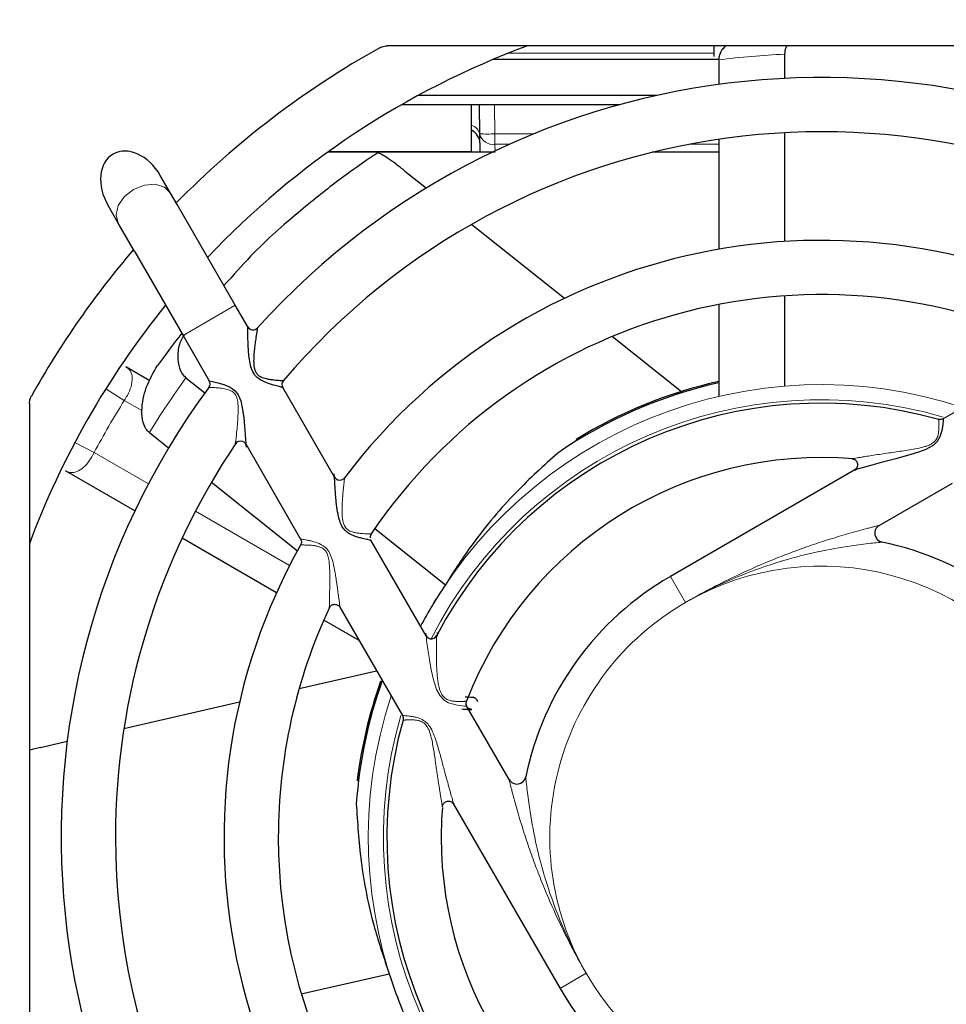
# Paper-space layout 'Blatt5' of a CAD drawing. Header units: millimetres. Extents: x 5 to 418, y 2 to 292.
# Tile 15 of 31: x 206 to 226, y 179 to 200. Entities that reach past the tile are written whole.
import ezdxf

# ---------------------------------------------------------------- set-up
doc = ezdxf.new("R2010")
doc.units = ezdxf.units.MM
doc.layers.add('SLD-0', color=7, linetype='Continuous')
doc.styles.add('SLDTEXTSTYLE0', font='TXT', dxfattribs={"width": 0.605})
doc.dimstyles.new('SLDDIMSTYLE6', dxfattribs={"dimtxt": 3.5, "dimasz": 3.302, "dimexe": 0, "dimexo": 0.0625, "dimgap": 0.875, "dimtad": 1, "dimlfac": 1.5, "dimrnd": 1e-09, "dimzin": 12, "dimdsep": 46, "dimtxsty": 'SLDTEXTSTYLE0', "dimsah": 1, "dimcen": 0.09, "dimadec": 0, "dimazin": 3, "dimtfac": 1, "dimtofl": 0, "dimtmove": 0, "dimatfit": 3, "dimfxl": 1, "dimfrac": 2, "dimtolj": 1, "dimtzin": 12, "dimarcsym": 0})

# ---------------------------------------------------------------- blocks, each defined once
blk = doc.blocks.new('_D_29')
at = {"layer": 'SLD-0'}
for p, q in [((149.356, 124.887), (149.356, 255.974)), ((298.023, 124.887), (298.023, 255.974)), ((149.356, 254.974), (298.023, 254.974))]:
    blk.add_line(p, q, dxfattribs=at)
for points in [[(149.356, 254.974), (152.658, 254.466), (152.658, 255.482)], [(298.023, 254.974), (294.721, 255.482), (294.721, 254.466)]]:
    blk.add_solid(points, dxfattribs=at)
at = {"layer": 'SLD-0', "insert": (219.679, 259.485), "char_height": 3.5, "attachment_point": 1, "style": 'SLDTEXTSTYLE0'}
blk.add_mtext('223', dxfattribs=at)

psp = doc.layouts.new('Blatt5')

# ---------------------------------------------------------------- linework, layer by layer
at = {"color": 7, "linetype": 'Continuous', "lineweight": 25}
for p, q in [((233.2856, 199.7207), (214.0933, 199.7207)), ((221.3194, 199.7207), (221.3194, 199.4874)), ((221.4293, 199.4207), (216.4365, 199.4207)), ((221.4277, 199.4114), (221.4277, 198.8678)), ((222.8802, 199.5359), (222.8802, 199.0012)), ((220.0453, 198.6207), (214.774, 198.6207)), ((219.2397, 198.4207), (214.4156, 198.4207)), ((215.9561, 197.3837), (215.9561, 198.4207)), ((216.1441, 197.7748), (216.1328, 198.4207)), ((216.1512, 197.3674), (216.1441, 197.7748)), ((221.4277, 197.6559), (221.4277, 195.2255)), ((222.8802, 197.7997), (222.8802, 195.3959)), ((216.4805, 197.3674), (212.7797, 197.3674)), ((221.4277, 197.3674), (219.956, 197.3674)), ((209.3062, 196.4665), (209.0812, 196.8563)), ((214.4888, 196.9539), (214.9624, 196.5762)), ((209.4527, 196.2129), (209.3062, 196.4665)), ((208.1515, 195.7999), (207.9265, 196.1896)), ((210.7373, 193.9878), (209.4527, 196.2129)), ((208.5171, 195.1667), (208.1515, 195.7999)), ((215.9669, 195.7751), (218.0174, 194.1399)), ((208.5171, 195.1667), (209.5826, 193.3212)), ((222.8802, 194.1934), (222.8802, 192.2005)), ((211.0138, 193.5089), (210.7373, 193.9878)), ((221.4277, 194.0057), (221.4277, 191.9745)), ((209.5826, 193.3212), (210.162, 192.3177)), ((219.0737, 193.2975), (220.599, 192.0811)), ((228.7769, 192.856), (226.3862, 191.4757)), ((208.3167, 192.6358), (208.8528, 192.3263)), ((209.6474, 192.3838), (210.0654, 192.0505)), ((212.9338, 190.1834), (211.787, 192.1697)), ((206.1894, 191.8169), (206.1894, 172.6246)), ((208.8391, 191.1707), (209.2641, 190.8317)), ((210.968, 190.9216), (212.1818, 188.8193)), ((218.2959, 191.0006), (218.2717, 191.0199)), ((208.5194, 189.4395), (206.9834, 190.3264)), ((224.4295, 190.346), (220.3561, 187.9942)), ((210.2116, 190.0761), (212.1117, 188.5608)), ((224.9725, 189.1199), (226.5892, 190.0533)), ((213.8243, 189.0529), (215.3824, 187.8103)), ((211.6497, 187.6323), (209.5622, 188.8375)), ((214.9567, 186.6796), (213.7365, 188.793)), ((213.0512, 187.3133), (214.4346, 184.9173)), ((213.4758, 186.578), (212.6948, 187.0289)), ((212.1514, 185.5183), (213.8622, 185.9088)), ((208.2772, 184.634), (210.8341, 185.2176)), ((216.7903, 183.5038), (215.8568, 185.1205)), ((206.4341, 184.2134), (207.0247, 184.3481)), ((213.4623, 183.4781), (213.432, 183.4712)), ((215.5643, 182.9606), (217.9159, 178.8874)), ((212.197, 178.7676), (214.14, 179.2111))]:
    psp.add_line(p, q, dxfattribs=at)
at = {"color": 7, "linetype": 'Continuous', "lineweight": 18}
for p, q in [((221.3194, 199.5599), (216.7758, 199.5599)), ((216.4661, 198.4207), (216.4774, 197.7748)), ((216.4774, 197.7748), (217.3403, 197.7748)), ((216.4774, 197.7748), (216.4774, 197.5449)), ((216.8039, 197.5449), (216.4774, 197.5449)), ((216.4774, 197.5449), (216.48, 197.3952)), ((221.4277, 197.5449), (220.7687, 197.5449)), ((215.9561, 197.3837), (212.8023, 197.3837)), ((209.5826, 193.3212), (210.7373, 193.9878)), ((208.2856, 191.8839), (207.8767, 192.1405)), ((208.6753, 191.6589), (208.2856, 191.8839)), ((207.6189, 190.7292), (207.1923, 190.9551)), ((207.6189, 190.7292), (208.8183, 190.0368)), ((209.8585, 189.4363), (211.9392, 188.235)), ((220.6894, 187.4169), (220.3561, 187.9942)), ((218.4933, 179.2207), (217.9159, 178.8874))]:
    psp.add_line(p, q, dxfattribs=at)
at = {"color": 7, "linetype": 'Continuous', "lineweight": 18, "flags": 128}
for points in [[(208.1515, 195.7999), (208.1042, 195.9833), (208.152, 196.1896), (208.2876, 196.3873), (208.4904, 196.5463), (208.7295, 196.6424), (208.9685, 196.661), (209.171, 196.5992), (209.3062, 196.4665)], [(215.8553, 185.1197), (215.8553, 185.1197), (215.8374, 185.1214), (215.8034, 185.125), (215.7531, 185.131), (215.6881, 185.1403), (215.6097, 185.1547), (215.5349, 185.1732), (215.4546, 185.2015), (215.3541, 185.2589), (215.2659, 185.3497), (215.1886, 185.4915), (215.1187, 185.7063), (215.0685, 185.9281), (215.0279, 186.1563), (214.9947, 186.3785), (214.9755, 186.5238), (214.968, 186.5844), (214.9618, 186.6358), (214.9572, 186.6758), (214.9567, 186.6796), (214.9567, 186.6796)]]:
    psp.add_lwpolyline(points, dxfattribs=at)
at = {"color": 7, "linetype": 'Continuous', "lineweight": 25, "flags": 128}
for points in [[(210.162, 192.3177), (210.1712, 192.3157), (210.2349, 192.3015), (210.3553, 192.2717), (210.4832, 192.233), (210.6101, 192.1807), (210.6756, 192.1427), (210.7375, 192.0924), (210.8039, 192.0062), (210.8592, 191.8729), (210.8994, 191.6856), (210.9237, 191.496), (210.941, 191.3099), (210.9549, 191.1332), (210.9639, 191.0078), (210.9684, 190.9426), (210.9693, 190.9291), (210.97, 190.9199), (210.9676, 190.9544), (210.9676, 190.9544)], [(226.387, 191.4744), (226.3871, 191.4756), (226.386, 191.4572), (226.3835, 191.4222), (226.3788, 191.3691), (226.3708, 191.3022), (226.3571, 191.2213), (226.3139, 191.0774), (226.2555, 190.9773), (226.1645, 190.8898), (226.004, 190.8011), (225.8405, 190.7395), (225.6733, 190.6874), (225.3356, 190.5937), (225.0149, 190.5078), (224.8569, 190.465), (224.703, 190.4227), (224.5675, 190.3847), (224.5092, 190.3682), (224.4591, 190.3539), (224.4312, 190.3458), (224.429, 190.3452), (224.4306, 190.3457), (224.4544, 190.3525), (224.4634, 190.3551), (224.4634, 190.3551)]]:
    psp.add_lwpolyline(points, dxfattribs=at)
at = {"color": 7, "linetype": 'Continuous', "lineweight": 25}
for centre, radius, start, end in [((223.6894, 182.2207), 20, 119.20444, 135.46601), ((223.6894, 182.2207), 18.6667, 110.36413, 136.60155), ((223.6894, 182.2207), 16.8, 53.6734, 137.88117), ((215.8146, 197.5541), 0.3333, 1, 64.87532), ((223.6894, 182.2207), 15.6, 55.70561, 139.64318), ((223.6894, 182.2207), 13.2, 60.66459, 142.94742), ((223.6894, 182.2207), 20, 139.47122, 150.79556), ((223.6894, 182.2207), 12, 65.01601, 145.98247), ((223.6894, 182.2207), 18.6667, 140.92483, 159.63587), ((211.1285, 193.5769), 0.1333, 210.55451, 317.40341), ((224.2107, 181.8051), 18.6667, 141.72738, 144.47233), ((210.0465, 192.2511), 0.1333, 323.77705, 30.01144), ((211.9029, 192.2355), 0.1333, 140.14545, 209.65346), ((223.6894, 182.2207), 10.3042, 102.67936, 124.42133), ((223.6894, 182.2207), 10.3333, 102.64298, 121.62097), ((223.6894, 182.2207), 16.8, 143.67856, 227.85155), ((223.6894, 182.2207), 9.6, 74.30139, 152.296), ((223.6894, 182.2207), 15.6, 145.92202, 180), ((210.8546, 190.8513), 0.1333, 359.61799, 145.54845), ((223.6894, 182.2207), 8.4, 85.08282, 158.99163), ((213.0473, 190.2534), 0.1333, 178.19596, 322.8085), ((213.8528, 188.8583), 0.1333, 140.93285, 184.15979), ((225.0725, 188.9467), 0.2, 120, 258.38056), ((223.6894, 182.2207), 6.6667, 30, 78.38056), ((223.6894, 182.2207), 13.2, 150.66814, 232.87204), ((223.6894, 182.2207), 6.6667, 120, 168.38056), ((223.6894, 182.2207), 10.0125, 146.06458, 152.18572), ((223.6894, 182.2207), 12, 154.9132, 180), ((215.0722, 186.7463), 0.1333, 182.57569, 332.31086), ((223.6894, 182.2207), 10.3042, 160.31483, 175.8499), ((223.6894, 182.2207), 10.3333, 160.47568, 173.04954), ((223.6894, 182.2207), 9.6, 164.30281, 242.29802), ((216.9635, 183.6038), 0.2, 210, 348.38056), ((223.6894, 182.2207), 8.4, 175.47566, 180), ((223.6894, 182.2207), 15.6, 180, 229.6554), ((223.6894, 182.2207), 12, 180, 235.99445), ((223.6894, 182.2207), 8.4, 180, 248.99625), ((223.6894, 182.2207), 10.0125, 197.49315, 205.91223), ((223.6894, 182.2207), 8.4, 265.45737, 338.97914), ((223.6894, 182.2207), 6.6667, 210, 258.38056)]:
    psp.add_arc(centre, radius, start, end, dxfattribs=at)
at = {"color": 7, "linetype": 'Continuous', "lineweight": 18}
for centre, radius, start, end in [((223.6894, 181.5541), 18, 92.57684, 97.21833), ((215.9001, 197.7228), 0.2465, 7.53923, 76.86534), ((216.3108, 202.5506), 4.7788, 268.00162, 271.99838), ((216.4335, 197.8378), 0.2962, 192.28588, 278.52145), ((224.2107, 181.8051), 18, 144.00542, 148.6469), ((223.6894, 182.2207), 10.01, 71.75914, 152.19487), ((223.6894, 182.2207), 18.1839, 147.89893, 152.10107), ((223.6894, 182.2207), 9.6779, 73.84396, 153.0088), ((223.6894, 182.2207), 6, 30, 120), ((223.6894, 182.2207), 6, 120, 210), ((223.6894, 182.2207), 10.01, 161.75914, 242.19487), ((223.6894, 182.2207), 9.6779, 163.81568, 243.0088), ((223.6894, 182.2207), 6, 210, 300)]:
    psp.add_arc(centre, radius, start, end, dxfattribs=at)
at = {"color": 7, "linetype": 'Continuous', "lineweight": 25}
psp.add_ellipse((208.5039, 196.5229), major_axis=(-0.4659, 0.8069), ratio=0.7155379, start_param=4.712389, end_param=7.8539816, dxfattribs=at)
for points, knots in [([(213.9309, 199.6784), (213.9653, 199.6939), (214.0175, 199.7174), (214.0741, 199.7199), (214.0933, 199.7207)], [0, 0, 0, 0, 0.6610931, 1, 1, 1, 1]), ([(221.4277, 199.4114), (221.4322, 199.449), (221.4427, 199.5377), (221.502, 199.6468), (221.5606, 199.7001), (221.5833, 199.7207)], [0, 0, 0, 0, 0.3101045, 0.7328305, 1, 1, 1, 1]), ([(222.9291, 199.7207), (222.9208, 199.7068), (222.8886, 199.6526), (222.8838, 199.5856), (222.8802, 199.5359)], [0, 0, 0, 0, 0.2569152, 1, 1, 1, 1]), ([(213.8716, 197.3469), (213.7727, 197.2806), (213.5729, 197.1465), (212.9751, 196.7224), (212.1444, 196.0567), (211.2727, 195.3066), (210.6863, 194.6454), (210.4872, 194.421)], [0, 0, 0, 0, 0.1994378, 0.4031549, 0.6366476, 0.8766706, 1, 1, 1, 1]), ([(214.4888, 196.9539), (214.4229, 197.0055), (214.291, 197.1088), (214.1091, 197.2382), (213.9672, 197.3256), (213.8943, 197.3544), (213.8766, 197.3486), (213.8716, 197.3469)], [0, 0, 0, 0, 0.2302177, 0.4604599, 0.6890098, 0.9102964, 1, 1, 1, 1]), ([(211.7861, 192.1692), (211.7865, 192.1691), (211.7892, 192.1685), (211.7719, 192.1727), (211.7124, 192.1876), (211.6052, 192.2163), (211.4956, 192.2502), (211.3908, 192.2884), (211.2828, 192.3401), (211.1851, 192.4187), (211.1128, 192.5276), (211.0692, 192.6691), (211.0438, 192.8295), (211.03, 192.9839), (211.022, 193.1267), (211.0178, 193.2424), (211.0154, 193.3384), (211.0139, 193.4244), (211.0132, 193.4964), (211.0131, 193.5049), (211.0131, 193.5085)], [0, 0, 0, 0, 0.0077655, 0.0482001, 0.123401, 0.2054617, 0.2534417, 0.3025466, 0.3646829, 0.4123433, 0.4617511, 0.5279584, 0.5991412, 0.6715413, 0.7329404, 0.7951838, 0.8393478, 0.8843814, 0.9501176, 1, 1, 1, 1]), ([(209.6061, 193.3284), (209.5723, 193.2723), (209.4879, 193.1324), (209.4581, 192.8827), (209.4789, 192.6554), (209.5418, 192.4899), (209.6128, 192.4185), (209.6474, 192.3838)], [0, 0, 0, 0, 0.2097405, 0.5226709, 0.734611, 0.8710322, 1, 1, 1, 1]), ([(211.2273, 193.4863), (211.2273, 193.4866), (211.2275, 193.4877), (211.2263, 193.4804), (211.2236, 193.4645), (211.2192, 193.4372), (211.2113, 193.3884), (211.2009, 193.322), (211.1873, 193.2304), (211.1721, 193.1183), (211.1592, 193.0071), (211.1506, 192.9119), (211.1457, 192.835), (211.1436, 192.7566), (211.146, 192.681), (211.1546, 192.6087), (211.1695, 192.5514), (211.1901, 192.5065), (211.2082, 192.4792), (211.2314, 192.4525), (211.2607, 192.4277), (211.3061, 192.4014), (211.3597, 192.3806), (211.4309, 192.3615), (211.5129, 192.3471), (211.5956, 192.3372), (211.6661, 192.3308), (211.721, 192.3267), (211.7634, 192.324), (211.7903, 192.3225), (211.8028, 192.3218), (211.8002, 192.3219), (211.7997, 192.322)], [0, 0, 0, 0, 0.0101072, 0.035758, 0.0523774, 0.0859768, 0.1206788, 0.1662045, 0.212795, 0.2757123, 0.3396196, 0.375159, 0.4108072, 0.4468369, 0.4830597, 0.5137507, 0.5450622, 0.5621603, 0.5796994, 0.58882, 0.6097352, 0.631465, 0.6606729, 0.6904963, 0.7385042, 0.7875854, 0.8293197, 0.8719344, 0.9104132, 0.949924, 0.9902763, 1, 1, 1, 1]), ([(208.8391, 191.1707), (208.8122, 191.1976), (208.7487, 191.2612), (208.6846, 191.4327), (208.6599, 191.7492), (208.7517, 192.1982), (208.9272, 192.4962), (209.0191, 192.6522)], [0, 0, 0, 0, 0.0650207, 0.1536551, 0.3147869, 0.6412193, 1, 1, 1, 1]), ([(206.1894, 191.8169), (206.1927, 191.8545), (206.1976, 191.9114), (206.2231, 191.9621), (206.2318, 191.9793)], [0, 0, 0, 0, 0.6610931, 1, 1, 1, 1]), ([(226.3871, 191.4763), (226.3722, 191.4696), (226.3488, 191.4592), (226.313, 191.4574), (226.2942, 191.4613), (226.2844, 191.4634)], [0, 0, 0, 0, 0.4574352, 0.7183242, 1, 1, 1, 1]), ([(210.7441, 190.927), (210.7441, 190.9266), (210.744, 190.9254), (210.7451, 190.9362), (210.7468, 190.9541), (210.7486, 190.9724), (210.7492, 190.9786)], [0, 0, 0, 0, 0.1252886, 0.4462846, 0.8111205, 1, 1, 1, 1]), ([(217.8648, 190.7207), (217.5579, 190.4427), (216.9363, 189.8796), (216.069, 188.8776), (215.5759, 188.1112), (215.3824, 187.8103)], [0, 0, 0, 0, 0.3720183, 0.7534862, 1, 1, 1, 1]), ([(224.3713, 190.593), (224.3832, 190.5911), (224.4077, 190.5872), (224.4413, 190.5684), (224.4697, 190.5403), (224.4891, 190.5031), (224.4963, 190.4599), (224.4887, 190.4152), (224.4661, 190.373), (224.4403, 190.3542), (224.4272, 190.3447)], [0, 0, 0, 0, 0.1069187, 0.219006, 0.3362628, 0.4586871, 0.5862761, 0.7190261, 0.8569345, 1, 1, 1, 1]), ([(213.7368, 188.7918), (213.735, 188.7921), (213.7281, 188.7935), (213.6747, 188.804), (213.5725, 188.8261), (213.4656, 188.8539), (213.3633, 188.8863), (213.2557, 188.9333), (213.1569, 189.0088), (213.0801, 189.118), (213.0248, 189.2774), (212.9888, 189.4751), (212.9666, 189.6686), (212.9523, 189.837), (212.9423, 189.9841), (212.9357, 190.1045), (212.9322, 190.1787), (212.9321, 190.1814), (212.9321, 190.1824)], [0, 0, 0, 0, 0.0277663, 0.1042231, 0.1854498, 0.2315159, 0.2787469, 0.3392164, 0.3859898, 0.4345509, 0.5036331, 0.595552, 0.6894439, 0.7568812, 0.8254966, 0.9030016, 0.9620909, 1, 1, 1, 1]), ([(212.1814, 188.8198), (212.1865, 188.8094), (212.1965, 188.7886), (212.2006, 188.754), (212.1969, 188.7192), (212.1871, 188.6983), (212.1822, 188.6879)], [0, 0, 0, 0, 0.25, 0.4999999, 0.7499998, 1, 1, 1, 1]), ([(212.8171, 187.3003), (212.8171, 187.3), (212.8171, 187.2986), (212.8172, 187.3065), (212.8175, 187.3212), (212.8177, 187.3294)], [0, 0, 0, 0, 0.09402685, 0.49868136, 1, 1, 1, 1]), ([(215.2091, 186.6731), (215.2079, 186.6987), (215.2057, 186.7431), (215.2055, 186.7494), (215.2054, 186.7521)], [0, 0, 0, 0, 0.577164, 1, 1, 1, 1]), ([(215.7429, 185.0642), (215.7636, 185.062), (215.8528, 185.0528), (215.9274, 185.0539), (215.9641, 185.0528), (215.9704, 185.0528), (215.9703, 185.0528), (215.9699, 185.0528), (215.9685, 185.0528), (215.9667, 185.0529), (215.9585, 185.0534), (215.9426, 185.0556), (215.9162, 185.064), (215.8853, 185.0827), (215.8564, 185.1159), (215.8397, 185.1597), (215.8372, 185.2017), (215.8468, 185.225), (215.8502, 185.2333)], [0, 0, 0, 0, 0.0981133, 0.4211698, 0.5843127, 0.6625554, 0.6777243, 0.6868674, 0.6895829, 0.6918424, 0.6958196, 0.7203228, 0.750156, 0.797093, 0.8512365, 0.9081967, 0.9672424, 1, 1, 1, 1]), ([(216.1012, 185.22), (216.0971, 185.2323), (216.0893, 185.2556), (216.0669, 185.2823), (216.0433, 185.3004), (216.0211, 185.3111), (216.0026, 185.3164), (215.9893, 185.3186), (215.9813, 185.3192), (215.9781, 185.3193), (215.977, 185.3194), (215.9763, 185.3194), (215.9755, 185.3194), (215.9744, 185.3194), (215.9682, 185.3196), (215.9352, 185.3182), (215.8468, 185.324), (215.8192, 185.3259)], [0, 0, 0, 0, 0.0609349, 0.1161744, 0.1628843, 0.2016991, 0.2323444, 0.254222, 0.266151, 0.2695202, 0.2718949, 0.2747243, 0.2796289, 0.2917397, 0.3458078, 0.7957193, 1, 1, 1, 1]), ([(214.4339, 184.9184), (214.4405, 184.9035), (214.451, 184.8801), (214.4528, 184.8443), (214.4489, 184.8255), (214.4468, 184.8157)], [0, 0, 0, 0, 0.45743519, 0.71832416, 1, 1, 1, 1]), ([(206.4341, 184.2134), (206.3495, 184.1941), (206.2629, 184.1743), (206.1911, 184.1537), (206.1894, 184.1532)], [0, 0, 0, 0, 0.976404, 1, 1, 1, 1]), ([(213.4123, 182.9665), (213.4383, 182.5532), (213.491, 181.7162), (213.7337, 180.4133), (214.0254, 179.55), (214.14, 179.2111)], [0, 0, 0, 0, 0.3720183, 0.7534862, 1, 1, 1, 1]), ([(215.3172, 182.9026), (215.3191, 182.9146), (215.323, 182.939), (215.3418, 182.9726), (215.3699, 183.001), (215.4071, 183.0204), (215.4502, 183.0276), (215.495, 183.02), (215.5372, 182.9974), (215.556, 182.9716), (215.5655, 182.9585)], [0, 0, 0, 0, 0.106947, 0.2190393, 0.3362887, 0.4586998, 0.5862742, 0.7190129, 0.8569187, 1, 1, 1, 1])]:
    psp.add_open_spline(points, degree=3, knots=knots, dxfattribs=at)
at = {"color": 7, "linetype": 'Continuous', "lineweight": 18}
for points, knots in [([(208.3167, 192.6358), (208.3557, 192.6049), (208.4322, 192.5443), (208.4711, 192.3847), (208.4443, 192.1954), (208.3722, 192.0199), (208.3089, 191.9205), (208.2856, 191.8839)], [0, 0, 0, 0, 0.24083948, 0.47222022, 0.68532878, 0.88412506, 1, 1, 1, 1]), ([(210.7492, 190.9786), (210.7498, 190.9844), (210.7509, 190.995), (210.7539, 191.0259), (210.7584, 191.0718), (210.7675, 191.167), (210.7805, 191.3076), (210.7949, 191.4886), (210.8036, 191.6732), (210.8006, 191.817), (210.7812, 191.9198), (210.763, 191.9722), (210.7397, 192.0132), (210.7205, 192.0369), (210.6951, 192.0618), (210.6616, 192.086), (210.6216, 192.105), (210.5766, 192.1215), (210.5274, 192.1348), (210.4649, 192.1466), (210.4026, 192.1552), (210.3387, 192.1616), (210.2775, 192.1662), (210.2249, 192.1691), (210.1849, 192.1709), (210.1614, 192.1718), (210.1511, 192.1722), (210.1541, 192.1721), (210.1541, 192.1721)], [0, 0, 0, 0, 0.0161335, 0.0301217, 0.0697311, 0.1100247, 0.2030639, 0.2985628, 0.3858691, 0.474519, 0.5042464, 0.5346524, 0.5525343, 0.5709224, 0.5778339, 0.603369, 0.6300148, 0.6429092, 0.6753165, 0.7081838, 0.7448079, 0.7818775, 0.8259335, 0.8709749, 0.9124481, 0.9550723, 0.9987474, 1, 1, 1, 1]), ([(224.3717, 190.5931), (224.3717, 190.5931), (224.3718, 190.5931), (224.3765, 190.594), (224.3861, 190.5956), (224.4105, 190.6), (224.4538, 190.6076), (224.516, 190.6182), (224.5845, 190.6298), (224.6821, 190.6458), (224.8114, 190.6664), (225.0273, 190.6994), (225.3044, 190.7394), (225.5862, 190.7799), (225.8118, 190.8192), (225.9518, 190.8509), (226.06, 190.8877), (226.1274, 190.9203), (226.1805, 190.9587), (226.2177, 190.9981), (226.2457, 191.0428), (226.2675, 191.0962), (226.2818, 191.1578), (226.2897, 191.2289), (226.2919, 191.2994), (226.2906, 191.3634), (226.288, 191.4137), (226.2859, 191.4434), (226.2849, 191.4575), (226.2844, 191.4639), (226.2845, 191.4622), (226.2846, 191.4616)], [0, 0, 0, 0, 0.007689, 0.0131919, 0.0252781, 0.0377842, 0.0645143, 0.0923208, 0.1204242, 0.1487235, 0.2074392, 0.2665493, 0.3862842, 0.5048111, 0.5644179, 0.6242854, 0.6530342, 0.6822565, 0.7010492, 0.7205345, 0.7384216, 0.7569658, 0.783609, 0.8110422, 0.8454846, 0.8808803, 0.9152573, 0.9506609, 0.9706226, 0.9907968, 1, 1, 1, 1]), ([(207.6189, 190.7292), (207.5841, 190.6654), (207.5139, 190.5368), (207.3775, 190.3889), (207.2333, 190.2995), (207.0964, 190.2776), (207.0193, 190.3109), (206.9834, 190.3264)], [0, 0, 0, 0, 0.1933487, 0.38922, 0.5927502, 0.8106357, 1, 1, 1, 1]), ([(213.1537, 190.1728), (213.1537, 190.1729), (213.1539, 190.1743), (213.1534, 190.1696), (213.152, 190.1581), (213.1493, 190.1358), (213.1446, 190.0946), (213.1382, 190.0379), (213.1311, 189.9712), (213.1243, 189.9022), (213.1179, 189.8333), (213.1119, 189.7613), (213.106, 189.6794), (213.1008, 189.5875), (213.0975, 189.4854), (213.098, 189.3811), (213.1042, 189.2863), (213.1178, 189.2024), (213.1367, 189.1392), (213.1632, 189.0875), (213.1933, 189.0491), (213.2304, 189.0183), (213.2756, 188.9928), (213.3287, 188.9734), (213.3982, 188.9567), (213.4772, 188.9455), (213.5563, 188.9391), (213.6233, 188.9357), (213.6753, 188.9341), (213.7137, 188.9333), (213.7358, 188.933), (213.74, 188.933), (213.7418, 188.9329)], [0, 0, 0, 0, 0.0017514, 0.0248325, 0.0397279, 0.0698622, 0.1010314, 0.1406647, 0.1812152, 0.2157066, 0.2504305, 0.2857016, 0.3211038, 0.3672786, 0.413647, 0.4606412, 0.5079402, 0.5402447, 0.5731568, 0.594423, 0.6165164, 0.6370773, 0.6584507, 0.6867651, 0.7157468, 0.7617064, 0.8087842, 0.8499868, 0.892123, 0.9311587, 0.9712934, 1, 1, 1, 1]), ([(220.6894, 187.4169), (220.7153, 187.4318), (220.7855, 187.4721), (220.9105, 187.5425), (221.1075, 187.6507), (221.4391, 187.8255), (221.9654, 188.0833), (222.5341, 188.3306), (223.0592, 188.535), (223.4696, 188.6822), (223.8841, 188.8186), (224.2338, 188.9236), (224.5134, 189.0018), (224.6836, 189.0471), (224.8069, 189.0788), (224.8902, 189.0997), (224.9401, 189.112), (224.9669, 189.1185), (224.97, 189.1193), (224.9725, 189.1199)], [0, 0, 0, 0, 0.0185521, 0.0504001, 0.0892386, 0.1584242, 0.2836692, 0.4537783, 0.5441011, 0.6345627, 0.7257048, 0.8173509, 0.8653047, 0.913794, 0.9352119, 0.956999, 0.9813486, 0.9853401, 1, 1, 1, 1]), ([(212.1824, 188.8197), (212.1821, 188.8197), (212.1791, 188.8202), (212.1904, 188.8184), (212.2246, 188.8129), (212.2945, 188.8008), (212.3877, 188.7813), (212.4915, 188.7551), (212.6106, 188.715), (212.7283, 188.6406), (212.8137, 188.539), (212.8796, 188.3831), (212.9254, 188.1858), (212.955, 188.0105), (212.9814, 187.8373), (213.0002, 187.7027), (213.0187, 187.5668), (213.0326, 187.4643), (213.0448, 187.3733), (213.0529, 187.3135), (213.0528, 187.3141), (213.0528, 187.3142)], [0, 0, 0, 0, 0.0043723, 0.0411773, 0.0791998, 0.1548801, 0.1961269, 0.238427, 0.3115619, 0.3575038, 0.4058198, 0.4664059, 0.5563321, 0.647919, 0.6827165, 0.7739686, 0.8206072, 0.8677886, 0.9223096, 0.9750213, 1, 1, 1, 1]), ([(225.0322, 188.7508), (225.0296, 188.7506), (225.0265, 188.7503), (224.9997, 188.7478), (224.9293, 188.7413), (224.7107, 188.7189), (224.0099, 188.6297), (223.3242, 188.4828), (222.5133, 188.2403), (222.0203, 188.0669), (221.4582, 187.8204), (221.123, 187.6543), (220.916, 187.5443), (220.7859, 187.4723), (220.7153, 187.4317), (220.6894, 187.4169)], [0, 0, 0, 0, 0.015139, 0.0188049, 0.0431712, 0.0859676, 0.1812855, 0.5061017, 0.520945, 0.7137718, 0.8339431, 0.9065455, 0.9488131, 0.9812612, 1, 1, 1, 1]), ([(212.8177, 187.3294), (212.8179, 187.3402), (212.8181, 187.3517), (212.8186, 187.3792), (212.8192, 187.4105), (212.821, 187.5016), (212.824, 187.6557), (212.8267, 187.8262), (212.8275, 187.9984), (212.8253, 188.1691), (212.8136, 188.337), (212.7861, 188.453), (212.7645, 188.5082), (212.7383, 188.551), (212.7157, 188.5772), (212.6879, 188.602), (212.6543, 188.624), (212.6006, 188.6478), (212.5349, 188.6653), (212.4578, 188.6772), (212.3816, 188.6837), (212.3132, 188.6867), (212.2576, 188.6878), (212.2162, 188.688), (212.191, 188.6879), (212.1799, 188.6878), (212.1828, 188.6879), (212.1831, 188.6879)], [0, 0, 0, 0, 0.0285878, 0.030212, 0.0598088, 0.0898795, 0.18905, 0.2918639, 0.3296086, 0.4250129, 0.521657, 0.5511606, 0.5812721, 0.5987557, 0.6167209, 0.6265546, 0.648083, 0.6703561, 0.7068996, 0.7444555, 0.788024, 0.8326107, 0.8729084, 0.9142191, 0.954099, 0.9952075, 1, 1, 1, 1]), ([(215.1902, 186.6843), (215.1902, 186.6836), (215.1902, 186.6824), (215.1899, 186.6744), (215.1896, 186.6648), (215.1892, 186.6522), (215.1887, 186.6357), (215.1881, 186.6148), (215.1874, 186.5893), (215.1867, 186.5612), (215.1857, 186.5197), (215.1847, 186.4623), (215.1837, 186.3792), (215.1833, 186.2825), (215.1842, 186.1723), (215.1868, 186.0586), (215.1914, 185.9462), (215.1984, 185.8363), (215.2085, 185.7291), (215.2235, 185.6213), (215.2411, 185.5377), (215.2588, 185.4794), (215.2712, 185.4453), (215.286, 185.4117), (215.3049, 185.3774), (215.3292, 185.3433), (215.3549, 185.3171), (215.3853, 185.2931), (215.4209, 185.2723), (215.4642, 185.2557), (215.5045, 185.2452), (215.5412, 185.2384), (215.5773, 185.2338), (215.6138, 185.2308), (215.6501, 185.2291), (215.6856, 185.2284), (215.7187, 185.2286), (215.7483, 185.2292), (215.7741, 185.23), (215.7962, 185.231), (215.815, 185.232), (215.8297, 185.2328), (215.8404, 185.2334), (215.8465, 185.2338), (215.8491, 185.234), (215.8485, 185.2339), (215.8485, 185.2339)], [0, 0, 0, 0, 0.01801805, 0.02986791, 0.04184768, 0.05419153, 0.06663948, 0.0824394, 0.09837282, 0.11463375, 0.13097507, 0.16566148, 0.20071331, 0.247865, 0.29535541, 0.34359115, 0.39199562, 0.4357261, 0.47956331, 0.52384924, 0.56842957, 0.58295361, 0.59752437, 0.61230951, 0.62721534, 0.64484754, 0.66294942, 0.67169631, 0.69261298, 0.71426598, 0.73117679, 0.74824438, 0.76568773, 0.78323063, 0.80307318, 0.8230367, 0.8433764, 0.86384887, 0.88301616, 0.90230505, 0.92199222, 0.94182438, 0.96088605, 0.98008885, 0.99974504, 1, 1, 1, 1]), ([(214.4363, 184.9183), (214.436, 184.9183), (214.435, 184.9184), (214.4534, 184.9173), (214.4885, 184.9149), (214.5406, 184.9104), (214.6076, 184.9028), (214.6888, 184.8897), (214.7597, 184.8723), (214.8403, 184.844), (214.9251, 184.8012), (215.0269, 184.6989), (215.0982, 184.5679), (215.1552, 184.4212), (215.2171, 184.2294), (215.2818, 183.997), (215.3539, 183.7273), (215.4136, 183.504), (215.4643, 183.3179), (215.5029, 183.1786), (215.5314, 183.0777), (215.5496, 183.0139), (215.5602, 182.977), (215.5661, 182.9564), (215.565, 182.9601), (215.5648, 182.9609)], [0, 0, 0, 0, 0.01926778, 0.05182963, 0.08540922, 0.11884835, 0.15325114, 0.18912381, 0.22616125, 0.23747334, 0.2830619, 0.32325616, 0.38040918, 0.43056902, 0.48108039, 0.58306811, 0.67466433, 0.76668392, 0.82348054, 0.88071816, 0.92680727, 0.94881432, 0.97153427, 0.99449702, 1, 1, 1, 1]), ([(215.3171, 182.903), (215.3171, 182.9028), (215.3172, 182.9023), (215.3169, 182.9039), (215.316, 182.9093), (215.3136, 182.9226), (215.3105, 182.9401), (215.3069, 182.9606), (215.3029, 182.9838), (215.297, 183.0177), (215.2892, 183.0637), (215.2786, 183.1266), (215.2671, 183.1969), (215.2547, 183.2742), (215.2423, 183.3532), (215.2275, 183.4493), (215.2104, 183.5629), (215.1912, 183.6942), (215.1721, 183.8268), (215.1523, 183.9636), (215.1313, 184.1041), (215.108, 184.2484), (215.0804, 184.393), (215.0501, 184.514), (215.0192, 184.5972), (214.9963, 184.6442), (214.9739, 184.6816), (214.9441, 184.7197), (214.9107, 184.7492), (214.88, 184.769), (214.8545, 184.7821), (214.828, 184.7928), (214.801, 184.8013), (214.7685, 184.8092), (214.7311, 184.8155), (214.6894, 184.8198), (214.6494, 184.822), (214.6128, 184.8227), (214.5798, 184.8225), (214.5503, 184.8218), (214.5238, 184.8207), (214.5011, 184.8195), (214.4822, 184.8183), (214.4673, 184.8173), (214.456, 184.8164), (214.4492, 184.8159), (214.4463, 184.8157), (214.447, 184.8157), (214.4472, 184.8158)], [0, 0, 0, 0, 0.0018514, 0.0066967, 0.0181549, 0.0300719, 0.0411932, 0.0524853, 0.0641492, 0.0758885, 0.0995431, 0.1234033, 0.1526358, 0.181976, 0.211532, 0.2411302, 0.2881372, 0.3352227, 0.3824889, 0.429799, 0.4803276, 0.5309064, 0.5817339, 0.6328115, 0.6594272, 0.67294, 0.6865614, 0.7043276, 0.7227286, 0.7328371, 0.7430692, 0.7536354, 0.7642924, 0.7748589, 0.7921118, 0.8095335, 0.827396, 0.8453915, 0.8620368, 0.8787855, 0.8958644, 0.913061, 0.9294493, 0.9459486, 0.9628053, 0.979789, 0.9966601, 1, 1, 1, 1]), ([(218.4933, 179.2207), (218.4784, 179.2466), (218.438, 179.3168), (218.3677, 179.4418), (218.2595, 179.6388), (218.0846, 179.9704), (217.8269, 180.4967), (217.5796, 181.0654), (217.3752, 181.5905), (217.228, 182.0009), (217.0916, 182.4154), (216.9866, 182.7651), (216.9084, 183.0447), (216.8631, 183.2149), (216.8314, 183.3382), (216.8105, 183.4215), (216.7982, 183.4714), (216.7916, 183.4982), (216.7909, 183.5013), (216.7903, 183.5038)], [0, 0, 0, 0, 0.0185521, 0.0504001, 0.0892386, 0.1584242, 0.2836692, 0.4537783, 0.5441011, 0.6345627, 0.7257048, 0.8173509, 0.8653047, 0.913794, 0.9352119, 0.956999, 0.9813486, 0.9853401, 1, 1, 1, 1]), ([(217.1594, 183.5635), (217.1596, 183.5609), (217.1599, 183.5578), (217.1624, 183.531), (217.1689, 183.4606), (217.1913, 183.242), (217.2805, 182.5412), (217.4274, 181.8555), (217.6698, 181.0446), (217.8433, 180.5516), (218.0898, 179.9895), (218.2559, 179.6543), (218.3659, 179.4473), (218.4379, 179.3172), (218.4785, 179.2466), (218.4933, 179.2207)], [0, 0, 0, 0, 0.015139, 0.0188049, 0.0431712, 0.0859676, 0.1812855, 0.5061017, 0.520945, 0.7137718, 0.8339431, 0.9065455, 0.9488131, 0.9812612, 1, 1, 1, 1])]:
    psp.add_open_spline(points, degree=3, knots=knots, dxfattribs=at)
at = {"color": 7, "linetype": 'Continuous', "lineweight": 25}
psp.add_open_spline([(212.8171, 187.2994), (212.8231, 187.3099), (212.8351, 187.3311), (212.8631, 187.3552), (212.8959, 187.3713), (212.9321, 187.3778), (212.9686, 187.3744), (213.0028, 187.3612), (213.0327, 187.3396), (213.0465, 187.3196), (213.0534, 187.3096)], degree=3, dxfattribs=at)

# ---------------------------------------------------------------- dimensions: what is measured, and where the dimension line sits
at = {"layer": 'SLD-0'}
dim = psp.add_linear_dim(base=(298.0228, 254.9736), p1=(149.3561, 124.8874), p2=(298.0228, 124.8874), dimstyle='SLDDIMSTYLE6', dxfattribs=at)
dim.commit()
dim.dimension.update_dxf_attribs({"geometry": '_D_29', "text_midpoint": (223.6894, 254.9736), "dimtype": 160})

doc.saveas('drawing.dxf')
